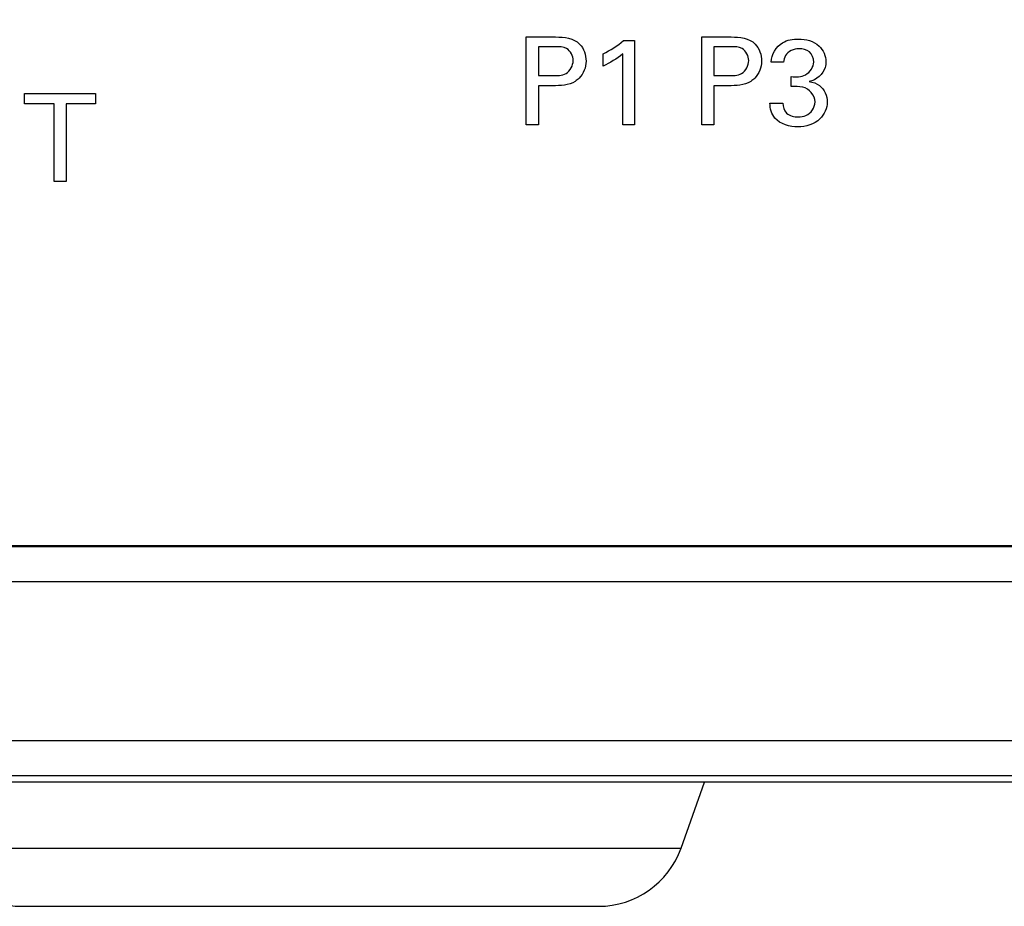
# Model space of a CAD drawing. Header units: inches. Extents: x 0 to 34, y 0 to 22.
# Tile 5 of 47: x 14.9 to 15.5, y 11.5 to 12. Entities that reach past the tile are written whole.
import ezdxf

# ---------------------------------------------------------------- set-up
doc = ezdxf.new("R2010")
doc.units = ezdxf.units.IN
doc.header["$LTSCALE"] = 1.87
doc.header["$MEASUREMENT"] = 0
doc.layers.get('0').update_dxf_attribs({"linetype": 'CONTINUOUS'})
doc.layers.add('DIMENSIONS', color=7, linetype='CONTINUOUS')
doc.styles.get("Standard").update_dxf_attribs({"font": 'txt', "width": 0.8})
doc.dimstyles.new('DIMSTYLE_2', dxfattribs={"dimtxt": 0.125, "dimasz": 0.18, "dimexe": 0.125, "dimexo": 0.0625, "dimgap": 0.03125, "dimtad": 0, "dimtih": 1, "dimtoh": 1, "dimdec": 3, "dimzin": 4, "dimdsep": 46, "dimtxsty": 'STANDARD', "dimblk": '_FILLED', "dimblk1": '_FILLED', "dimblk2": '_FILLED', "dimcen": 0.09, "dimadec": 0, "dimazin": 0, "dimtp": 0.001, "dimtm": 0.001, "dimtfac": 1, "dimtdec": 3, "dimtofl": 0, "dimtmove": 0, "dimatfit": 3, "dimldrblk": '_FILLED', "dimfxl": 1, "dimtolj": 1, "dimtzin": 4, "dimarcsym": 0})

# ---------------------------------------------------------------- blocks, each defined once
blk = doc.blocks.new('*D10')
at = {"layer": 'DIMENSIONS', "color": 2, "linetype": 'CONTINUOUS'}
blk.add_line((15.5112191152, 12.163082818), (13.4878457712, 12.163082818), dxfattribs=at)
at = {"layer": 'DIMENSIONS', "color": 2, "linetype": 'CONTINUOUS', "insert": (13.4253457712, 12.225582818), "char_height": 0.125, "width": 1.525, "attachment_point": 3, "line_spacing_factor": 0.9}
blk.add_mtext('2X .578{\\Ftxt.shx;\\W1.000000;\\H0.125000; }[14.67]', dxfattribs=at)
blk = doc.blocks.new('_FILLED')
at = {"color": 0, "linetype": 'BYBLOCK'}
blk.add_solid([(0, 0), (-1, 0.1736111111), (-1, -0.1736111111)], dxfattribs=at)
blk = doc.blocks.new('*D11')
at = {"layer": 'DIMENSIONS', "color": 2, "linetype": 'CONTINUOUS'}
blk.add_line((16.7425143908, 12.2999135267), (13.4878457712, 12.2999135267), dxfattribs=at)
at = {"layer": 'DIMENSIONS', "color": 2, "linetype": 'CONTINUOUS', "insert": (13.4253457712, 12.3624135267), "char_height": 0.125, "width": 1.525, "attachment_point": 3, "line_spacing_factor": 0.9}
blk.add_mtext('2X .715{\\Ftxt.shx;\\W1.000000;\\H0.125000; }[18.15]', dxfattribs=at)

msp = doc.modelspace()

# ---------------------------------------------------------------- linework, layer by layer
at = {"color": 40, "linetype": 'CONTINUOUS'}
for p, q in [((15.2058852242, 11.9607760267), (15.2058852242, 12.01095936)), ((15.2058852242, 12.01095936), (15.2227032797, 12.01095936)), ((15.3062268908, 11.9607760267), (15.3062268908, 12.01095936)), ((15.3062268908, 12.01095936), (15.3230518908, 12.01095936)), ((15.2128366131, 12.0053315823), (15.2128366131, 11.9889260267)), ((15.2225685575, 12.0053315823), (15.2128366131, 12.0053315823)), ((15.2615227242, 12.0088774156), (15.2677074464, 12.0088774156)), ((15.2677074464, 12.0088774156), (15.2677074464, 11.9607760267)), ((15.3131782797, 12.0053315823), (15.3131782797, 11.9889260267)), ((15.3229116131, 12.0053315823), (15.3131782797, 12.0053315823)), ((15.2498435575, 11.9943510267), (15.2498435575, 12.0013024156)), ((15.2610338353, 11.9607760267), (15.2610338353, 12.0013024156)), ((15.3529671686, 11.9966440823), (15.3459477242, 11.9966440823)), ((15.2128366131, 11.9889260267), (15.2211032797, 11.9889260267)), ((15.3131782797, 11.9889260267), (15.3214532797, 11.9889260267)), ((15.3573477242, 11.9826732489), (15.3573477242, 11.9883024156)), ((15.2128366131, 11.9830871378), (15.2128366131, 11.9607760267)), ((15.2209671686, 11.9830871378), (15.2128366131, 11.9830871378)), ((15.3131782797, 11.9830871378), (15.3131782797, 11.9607760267)), ((15.3213157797, 11.9830871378), (15.3131782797, 11.9830871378)), ((14.9191893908, 11.9727454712), (14.9191893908, 11.9786524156)), ((14.9191893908, 11.9786524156), (14.9597171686, 11.9786524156)), ((14.9597171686, 11.9786524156), (14.9597171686, 11.9727454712)), ((14.9360143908, 11.9727454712), (14.9191893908, 11.9727454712)), ((14.9360143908, 11.9284676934), (14.9360143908, 11.9727454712)), ((14.9428977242, 11.9727454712), (14.9428977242, 11.9284676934)), ((14.9597171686, 11.9727454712), (14.9428977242, 11.9727454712)), ((15.3451810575, 11.9731454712), (15.3525518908, 11.9731454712)), ((15.2128366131, 11.9607760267), (15.2058852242, 11.9607760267)), ((15.2677074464, 11.9607760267), (15.2610338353, 11.9607760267)), ((15.3131782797, 11.9607760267), (15.3062268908, 11.9607760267)), ((14.9428977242, 11.9284676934), (14.9360143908, 11.9284676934))]:
    msp.add_line(p, q, dxfattribs=at)
at = {"color": 7, "linetype": 'CONTINUOUS'}
for p, q in [((14.7225900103, 11.7205450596), (19.4424387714, 11.7205450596)), ((19.4424387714, 11.7197565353), (14.7225900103, 11.7197565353)), ((19.4424387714, 11.6997595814), (14.7225900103, 11.6997595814)), ((14.7225900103, 11.609067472), (19.4424387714, 11.609067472)), ((14.7225900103, 11.5890705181), (19.4424387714, 11.5890705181)), ((19.4424387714, 11.5854049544), (14.7225900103, 11.5854049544)), ((15.2943655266, 11.5475967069), (15.3078684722, 11.5854049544)), ((14.8706632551, 11.5475967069), (15.2943655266, 11.5475967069)), ((14.9177510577, 11.5144135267), (15.247278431, 11.5144135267))]:
    msp.add_line(p, q, dxfattribs=at)
for centre, start, end in [((14.9177503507, 11.5644135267), 199.6538240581, 270), ((15.247278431, 11.5644135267), 270, 340.3461759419)]:
    msp.add_arc(centre, 0.05, start, end, dxfattribs=at)
at = {"color": 40, "linetype": 'CONTINUOUS'}
for points in [[(15.2227032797, 12.01095936), (15.22746144, 12.01095936), (15.2331661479, 12.0104240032), (15.2363977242, 12.0069315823)], [(15.3230518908, 12.01095936), (15.327809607, 12.01095936), (15.3335143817, 12.0104243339), (15.3367449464, 12.0069315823)], [(15.2363977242, 12.0069315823), (15.2388162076, 12.0044445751), (15.2400852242, 12.0006686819), (15.2400852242, 11.9971996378)], [(15.2498435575, 12.0013024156), (15.2539562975, 12.0034511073), (15.2579774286, 12.0058836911), (15.2615227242, 12.0088774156)], [(15.3367449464, 12.0069315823), (15.3391636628, 12.0044457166), (15.3404268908, 12.0006680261), (15.3404268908, 11.9971996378)], [(15.2610338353, 12.0013024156), (15.2576664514, 11.9984840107), (15.2538201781, 11.9962135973), (15.2498435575, 11.9943510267)], [(15.2400852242, 11.9971996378), (15.2400852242, 11.9936753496), (15.2386092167, 11.9898916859), (15.2361171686, 11.9873996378)], [(15.3404268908, 11.9971996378), (15.3404268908, 11.9936763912), (15.3389578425, 11.989891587), (15.3364671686, 11.9873996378)], [(15.3640199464, 11.9823274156), (15.3618331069, 11.9827487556), (15.3595739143, 11.9827354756), (15.3573477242, 11.9826732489)], [(15.3709713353, 11.9738440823), (15.3709713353, 11.9774999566), (15.3675933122, 11.9815550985), (15.3640199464, 11.9823274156)], [(15.3480366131, 11.9645996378), (15.3460436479, 11.9668465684), (15.345292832, 11.9701441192), (15.3451810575, 11.9731454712)], [(15.3612393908, 11.9595954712), (15.3565329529, 11.9595954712), (15.3511105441, 11.9610357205), (15.3480366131, 11.9645996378)]]:
    msp.add_open_spline(points, degree=3, dxfattribs=at)
for points, knots in [([(15.232713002, 11.9974774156), (15.232713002, 12.0000818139), (15.2300089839, 12.0055358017), (15.224735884, 12.0053315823), (15.2225685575, 12.0053315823)], [0, 0, 0, 0, 0.545798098, 1, 1, 1, 1]), ([(15.3330616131, 11.9974774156), (15.3330616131, 12.0000823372), (15.330353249, 12.0055359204), (15.3250796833, 12.0053315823), (15.3229116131, 12.0053315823)], [0, 0, 0, 0, 0.5457628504, 1, 1, 1, 1]), ([(15.3459477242, 11.9966440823), (15.3460974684, 12.0009122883), (15.3506262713, 12.0087312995), (15.3584105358, 12.0097801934), (15.3615185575, 12.0097801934)], [0, 0, 0, 0, 0.5787934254, 1, 1, 1, 1]), ([(15.3615185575, 12.0097801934), (15.3656688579, 12.0097801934), (15.3738380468, 12.0078433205), (15.3772310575, 12.0000578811), (15.3772310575, 11.9967857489)], [0, 0, 0, 0, 0.5591563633, 1, 1, 1, 1]), ([(15.3617282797, 12.0042190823), (15.3588748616, 12.0042190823), (15.3541071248, 12.0021493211), (15.3531023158, 11.9979275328), (15.3529671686, 11.9966440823)], [0, 0, 0, 0, 0.6885720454, 1, 1, 1, 1]), ([(15.3702046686, 11.9966440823), (15.3702046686, 11.9987474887), (15.3685267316, 12.0034330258), (15.3638237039, 12.0042190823), (15.3617282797, 12.0042190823)], [0, 0, 0, 0, 0.5009505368, 1, 1, 1, 1]), ([(15.2211032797, 11.9889260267), (15.2236438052, 11.9889260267), (15.2295311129, 11.9887246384), (15.232713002, 11.994673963), (15.232713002, 11.9974774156)], [0, 0, 0, 0, 0.47539968, 1, 1, 1, 1]), ([(15.3214532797, 11.9889260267), (15.3239934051, 11.9889260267), (15.3298802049, 11.9887250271), (15.3330616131, 11.9946739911), (15.3330616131, 11.9974774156)], [0, 0, 0, 0, 0.4753629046, 1, 1, 1, 1]), ([(15.3573477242, 11.9883024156), (15.3601038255, 11.9880644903), (15.3661736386, 11.9879759), (15.3702046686, 11.9937777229), (15.3702046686, 11.9966440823)], [0, 0, 0, 0, 0.491122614, 1, 1, 1, 1]), ([(15.3772310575, 11.9967857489), (15.3772310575, 11.9957053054), (15.3766071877, 11.9905180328), (15.3716129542, 11.9863457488), (15.3676352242, 11.9854538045)], [0, 0, 0, 0, 0.2095121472, 1, 1, 1, 1]), ([(15.2361171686, 11.9873996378), (15.2354481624, 11.9867285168), (15.2312584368, 11.9832888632), (15.2253620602, 11.9830871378), (15.2209671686, 11.9830871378)], [0, 0, 0, 0, 0.1773726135, 1, 1, 1, 1]), ([(15.3364671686, 11.9873996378), (15.335797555, 11.9867286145), (15.3316069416, 11.9832897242), (15.3257106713, 11.9830871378), (15.3213157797, 11.9830871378)], [0, 0, 0, 0, 0.1774280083, 1, 1, 1, 1]), ([(15.3676352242, 11.9854538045), (15.3697401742, 11.9851554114), (15.3753546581, 11.9833572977), (15.3779227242, 11.9772194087), (15.3779227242, 11.9737760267)], [0, 0, 0, 0, 0.3817293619, 1, 1, 1, 1]), ([(15.3525518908, 11.9731454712), (15.3525225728, 11.9711292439), (15.3541386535, 11.9663468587), (15.3590453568, 11.9652926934), (15.3613838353, 11.9652926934)], [0, 0, 0, 0, 0.4630259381, 1, 1, 1, 1]), ([(15.3779227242, 11.9737760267), (15.3779227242, 11.9702841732), (15.374314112, 11.9620431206), (15.3656865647, 11.9595954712), (15.3612393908, 11.9595954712)], [0, 0, 0, 0, 0.4398339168, 1, 1, 1, 1]), ([(15.3613838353, 11.9652926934), (15.3628517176, 11.9652926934), (15.3675668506, 11.9657295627), (15.3709713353, 11.9707075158), (15.3709713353, 11.9738440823)], [0, 0, 0, 0, 0.3187965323, 1, 1, 1, 1])]:
    msp.add_open_spline(points, degree=3, knots=knots, dxfattribs=at)

# ---------------------------------------------------------------- dimensions: what is measured, and where the dimension line sits
at = {"layer": 'DIMENSIONS', "color": 2, "linetype": 'CONTINUOUS'}
for feature_location, offset, origin, picture, middle in [((16.7425143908, 12.2999135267), (-3.2546686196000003, 0), (16.8050143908, 11.5854049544), '*D11', (12.6628457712, 12.2999135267)), ((15.5112191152, 12.163082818), (-2.0233733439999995, 0), (15.5737191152, 11.5854049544), '*D10', (12.6628457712, 12.163082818))]:
    dim = msp.add_ordinate_dim(feature_location=feature_location, offset=offset, dtype=0, origin=origin, text='2X <>', dimstyle='DIMSTYLE_2', dxfattribs=at)
    dim.commit()
    dim.dimension.update_dxf_attribs({"geometry": picture, "text_midpoint": middle})

doc.saveas('drawing.dxf')
